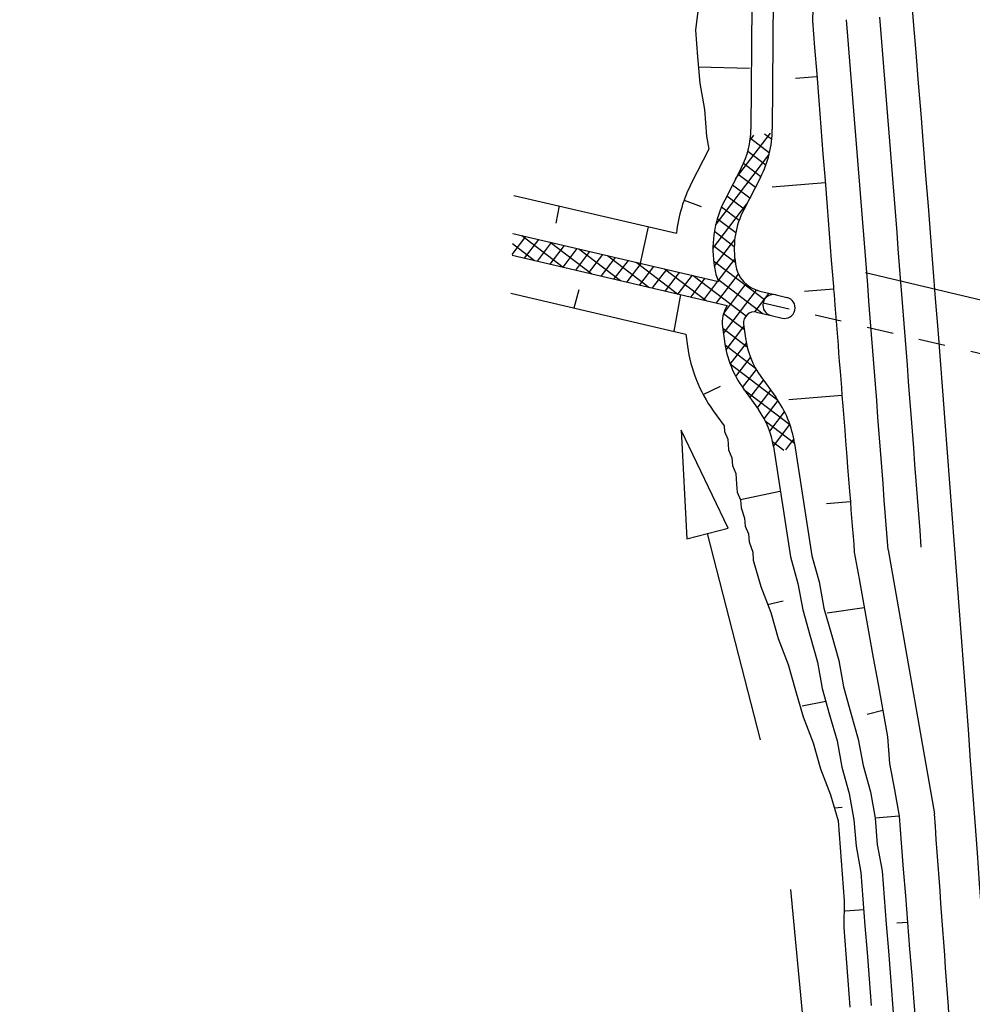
# Model space of a CAD drawing. Extents: x 447693 to 448165, y 439527 to 440695.
# Tile 10 of 88: x 447896 to 447914, y 439650 to 439669. Entities that reach past the tile are written whole.
import ezdxf

# ---------------------------------------------------------------- set-up
doc = ezdxf.new("R2010")
doc.units = 0
doc.header["$LTSCALE"] = 2
doc.header["$MEASUREMENT"] = 0
doc.linetypes.add('AUSGEZOGEN', pattern=[0])
doc.linetypes.add('STRICHLINIEX2', pattern=[0.5, 0.25, -0.25])
doc.layers.get('0').update_dxf_attribs({"linetype": 'AUSGEZOGEN'})
for name, color, linetype in [('DB-Wegboeschungen', 15, 'CONTINUOUS'), ('DB-Wegdurchlässe', 15, 'CONTINUOUS'), ('DB-Wege', 15, 'CONTINUOUS'), ('FBRTOP', 250, 'AUSGEZOGEN')]:
    doc.layers.add(name, color=color, linetype=linetype)

# ---------------------------------------------------------------- blocks, each defined once
blk = doc.blocks.new('*X389')
at = {"color": 0, "linetype": 'ByBlock'}
for p, q in [((57621.16785174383, -150162.1597999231), (58388.53415894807, -149394.7934927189)), ((58256.43942810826, -149845.0862750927), (58746.24002825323, -149355.2856749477)), ((58750.63861672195, -149755.2813554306), (58389.87857563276, -149394.5213143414)), ((58849.85530454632, -149536.2999917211), (58671.7157590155, -149358.1604461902)), ((55572.90256393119, -150301.2367785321), (56264.85407084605, -149609.2852716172)), ((55769.02435374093, -149786.9169371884), (56004.53191296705, -149551.4093779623)), ((56210.03861828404, -149760.2657692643), (55898.12627798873, -149448.353428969)), ((56295.88336350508, -149527.9124629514), (56288.82203460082, -149520.8511340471)), ((57113.28944062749, -150351.8401595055), (57906.40752102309, -149558.7220791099)), ((58218.06236162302, -149859.1012033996), (57913.98974341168, -149555.0285851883)), ((58464.66073763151, -149787.5015278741), (58139.4558671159, -149462.2966573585)), ((58659.8490554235, -149759.8746993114), (58849.85530454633, -149569.8684501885)), ((56532.28633858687, -150400.7115411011), (55810.28574522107, -149678.7109477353)), ((57793.23508452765, -150070.6700293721), (57497.46879171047, -149774.9037365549)), ((58000.97556386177, -149960.2124571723), (57705.20927104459, -149664.4461643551)), ((55376.78077412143, -150815.5566198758), (56257.52507428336, -149934.8123197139)), ((56162.49668470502, -150349.1199387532), (55722.44521245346, -149909.0684665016)), ((56747.57904678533, -150399.3525018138), (57255.80246601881, -149891.1290825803)), ((57364.02549284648, -150277.8565407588), (57043.57862658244, -149957.4096744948)), ((57585.31690715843, -150180.9499035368), (57284.12494417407, -149879.7579405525)), ((55944.52123243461, -150449.3425380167), (55634.60467968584, -150139.4259852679)), ((56161.748290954, -150348.7871545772), (56509.82390443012, -150000.7115411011)), ((56428.02195596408, -150400.7115411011), (56836.2877999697, -149992.4456970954)), ((56843.29455724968, -150393.5217082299), (56450.48439012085, -150000.7115411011)), ((57118.60605104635, -150350.6351504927), (56766.02576908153, -149998.0548685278)), ((55856.68069966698, -150679.700056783), (55546.76414691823, -150369.7835040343)), ((55180.65898431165, -151329.8764612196), (55872.61049122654, -150637.9249543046)), ((55768.84016689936, -150910.0575755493), (55458.92361415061, -150600.1410228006)), ((55680.99963413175, -151140.4150943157), (55371.08308138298, -150830.4985415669)), ((55593.15910136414, -151370.772613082), (55283.24254861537, -151060.8560603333)), ((54984.53719450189, -151844.1963025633), (55676.48870141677, -151152.2447956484)), ((55505.31856859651, -151601.1301318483), (55195.40201584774, -151291.2135790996)), ((55417.4780358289, -151831.4876506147), (55107.56148308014, -151521.5710978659)), ((54788.41540469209, -152358.516143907), (55480.36691160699, -151666.5646369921)), ((55329.63750306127, -152061.845169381), (55019.72095031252, -151751.9286166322)), ((55241.79697029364, -152292.2026881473), (54931.88041754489, -151982.2861353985)), ((54592.29361488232, -152872.8359852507), (55284.24512179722, -152180.8844783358)), ((55153.95643752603, -152522.5602069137), (54844.03988477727, -152212.6436541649)), ((55066.11590475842, -152752.91772568), (54756.19935200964, -152443.0011729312)), ((54396.17182507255, -153387.1558265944), (55088.12333198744, -152695.2043196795)), ((54978.27537199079, -152983.2752444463), (54668.35881924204, -152673.3586916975)), ((54890.43483922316, -153213.6327632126), (54580.51828647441, -152903.7162104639)), ((54200.05003526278, -153901.4756679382), (54892.00154217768, -153209.5241610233)), ((54802.59430645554, -153443.9902819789), (54492.67775370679, -153134.0737292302)), ((54714.75377368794, -153674.3478007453), (54404.83722093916, -153364.4312479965)), ((54626.91324092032, -153904.7053195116), (54316.99668817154, -153594.7887667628)), ((54531.81546918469, -154127.8055993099), (54229.15615540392, -153825.1462855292)), ((54326.35558821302, -154093.3681665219), (54695.87975236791, -153723.844002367)), ((54149.54440191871, -154063.7325835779), (54141.31562263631, -154055.5038042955))]:
    blk.add_line(p, q, dxfattribs=at)
blk = doc.blocks.new('*X390')
at = {"color": 0, "linetype": 'ByBlock'}
for p, q in [((52923.21115611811, -149132.5515679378), (53042.89678123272, -149012.8659428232)), ((53687.21258035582, -149783.0241436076), (52923.21115611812, -149019.0227193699)), ((52967.66280811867, -149406.2979674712), (53285.93691268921, -149088.0238629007)), ((53205.34575206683, -149486.813075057), (53505.22415820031, -149186.9346689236)), ((54494.57804517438, -150272.1915568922), (53326.24991115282, -149103.8634228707)), ((53001.16203512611, -149415.1716499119), (52923.21115611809, -149337.2207709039)), ((53414.78868381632, -149595.5681948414), (53703.84762340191, -149306.5092552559)), ((53603.88052201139, -149724.6744081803), (53891.08653923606, -149437.4683909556)), ((53791.03299862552, -149855.7199831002), (54078.23901585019, -149568.5139658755)), ((53978.18547523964, -149986.76555802), (54265.3914924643, -149699.5595407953)), ((54921.86804902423, -150381.2835092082), (54181.17519262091, -149640.5906528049)), ((55155.71910581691, -150400.2221851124), (55769.02435374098, -149786.9169371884)), ((55810.28574522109, -149678.7109477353), (55807.37406621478, -149675.799268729)), ((54168.77138126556, -150114.377703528), (54462.51591640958, -149820.633168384)), ((54377.54961308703, -150223.7975232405), (54685.57492499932, -149915.7722113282)), ((54608.33984668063, -150311.2053411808), (54940.08007267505, -149979.4651151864)), ((55259.49413245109, -150400.7115411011), (54811.66208941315, -149952.8794980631)), ((55634.60467968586, -150139.425985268), (55464.79649339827, -149969.6177989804)), ((55722.44521245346, -149909.0684665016), (55667.31954086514, -149853.9427949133)), ((54865.23987716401, -150372.5033622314), (55237.03169829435, -150000.7115411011)), ((55541.33714550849, -150364.3565026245), (55177.53503804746, -150000.5543951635)), ((55499.04440908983, -150375.0949333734), (55572.90256393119, -150301.2367785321))]:
    blk.add_line(p, q, dxfattribs=at)

msp = doc.modelspace()

# ---------------------------------------------------------------- linework, layer by layer
at = {"layer": 'DB-Wegboeschungen', "linetype": 'Continuous'}
for p, q in [((447910.5588584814, 439669.0348642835), (447910.5482323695, 439668.5324529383)), ((447908.4154781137, 439668.8662675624), (447908.3549950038, 439668.3599345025)), ((447909.4102306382, 439668.8419958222), (447909.3938334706, 439666.5023130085)), ((447909.8111799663, 439668.9760524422), (447909.7938236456, 439666.4995097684)), ((447910.5482323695, 439668.5324529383), (447910.5874432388, 439668.0339627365)), ((447908.3549950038, 439668.3599345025), (447908.3942058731, 439667.8614443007)), ((447910.5874432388, 439668.0339627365), (447910.6266481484, 439667.5355483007)), ((447908.3942058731, 439667.8614443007), (447908.4334107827, 439667.3630298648)), ((447909.3648166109, 439667.6368772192), (447908.409886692, 439667.6620930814)), ((447910.6266481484, 439667.5355483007), (447910.6658590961, 439667.0370571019)), ((447908.4334107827, 439667.3630298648), (447908.5224777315, 439666.8684603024)), ((447910.6305728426, 439667.4856534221), (447910.2317956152, 439667.4542858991)), ((447910.6658590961, 439667.0370571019), (447910.7050640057, 439666.5386426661)), ((447908.5224777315, 439666.8684603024), (447908.5616826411, 439666.3700458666)), ((447910.7050640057, 439666.5386426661), (447910.7442749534, 439666.0401514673)), ((447908.5616826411, 439666.3700458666), (447908.6058891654, 439666.1245264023)), ((447908.6058891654, 439666.1245264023), (447908.2804155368, 439665.4931304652)), ((447910.7442749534, 439666.0401514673), (447910.7834858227, 439665.5416612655)), ((447909.2160403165, 439665.7804234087), (447908.9026138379, 439665.172398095)), ((447909.5715822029, 439665.5971477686), (447909.2581557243, 439664.989122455)), ((447910.7874045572, 439665.491842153), (447909.7904799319, 439665.4134247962)), ((447910.7834858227, 439665.5416612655), (447910.8226907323, 439665.0432468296)), ((447904.9500592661, 439665.2596800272), (447907.9962000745, 439664.5483939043)), ((447908.1403286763, 439665.1716766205), (447908.4631200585, 439665.0525445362)), ((447905.7956910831, 439665.0622215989), (447905.7332832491, 439664.7396301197)), ((447910.8226907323, 439665.0432468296), (447910.8619016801, 439664.5447556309)), ((447907.4650769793, 439664.672413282), (447907.3172015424, 439663.9881126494)), ((447904.9278155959, 439664.5460438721), (447908.7839125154, 439663.6456297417)), ((447910.8619016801, 439664.5447556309), (447910.9011065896, 439664.0463411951)), ((447904.9151049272, 439664.1382517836), (447908.9498540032, 439663.1961216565)), ((447909.0948614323, 439664.0408205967), (447909.1048402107, 439663.9673028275)), ((447910.9011065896, 439664.0463411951), (447910.9403175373, 439663.5478499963)), ((447908.698495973, 439663.9870207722), (447908.7084747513, 439663.9135030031)), ((447906.0789408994, 439663.1476612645), (447906.1719874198, 439663.4932550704)), ((447909.5629560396, 439663.4637199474), (447909.8638187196, 439663.3934673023)), ((447910.9442361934, 439663.4980318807), (447910.395926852, 439663.4549022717)), ((447910.9403175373, 439663.5478499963), (447910.9442361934, 439663.4980318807)), ((447910.9442361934, 439663.4980318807), (447910.9481608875, 439663.4481370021)), ((447910.9481608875, 439663.4481370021), (447910.9520796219, 439663.3983178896)), ((447904.892861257, 439663.4246156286), (447908.1723549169, 439662.6588406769)), ((447907.9549236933, 439662.7096117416), (447908.0763879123, 439663.4000794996)), ((447910.9520796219, 439663.3983178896), (447910.9677603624, 439663.1989676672)), ((447910.9677603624, 439663.1989676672), (447910.9795284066, 439663.0493597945)), ((447909.500720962, 439663.0674920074), (447909.7728638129, 439663.0039455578)), ((447910.9795284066, 439663.0493597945), (447910.9912904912, 439662.8998276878)), ((447910.9912904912, 439662.8998276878), (447911.0030525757, 439662.750295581)), ((447908.8606953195, 439662.7920313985), (447908.8967351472, 439662.5265111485)), ((447909.2570607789, 439662.8458312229), (447909.2931006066, 439662.580310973)), ((447911.0030525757, 439662.750295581), (447911.0148146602, 439662.6007634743)), ((447908.1723549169, 439662.6588406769), (447908.2030955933, 439662.4323614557)), ((447911.0148146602, 439662.6007634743), (447911.0265767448, 439662.4512313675)), ((447911.0265767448, 439662.4512313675), (447911.0383388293, 439662.3016992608)), ((447911.0383388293, 439662.3016992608), (447911.0501009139, 439662.1521671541)), ((447911.0501009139, 439662.1521671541), (447911.0657816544, 439661.9528169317)), ((447909.5797126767, 439661.8611713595), (447909.8588790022, 439661.4730947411)), ((447911.0657816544, 439661.9528169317), (447911.0775496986, 439661.803209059)), ((447911.0775496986, 439661.803209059), (447911.0893117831, 439661.6536769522)), ((447908.4951932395, 439661.5268294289), (447908.8242019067, 439661.6831133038)), ((447909.2550002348, 439661.6275866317), (447909.5341665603, 439661.2395100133)), ((447911.0893117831, 439661.6536769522), (447911.1010738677, 439661.5041448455)), ((447911.1010738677, 439661.5041448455), (447910.1041492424, 439661.4257274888)), ((447911.1010738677, 439661.5041448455), (447911.1167546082, 439661.3047946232)), ((447911.1167546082, 439661.3047946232), (447911.1285166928, 439661.1552625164)), ((447908.6867534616, 439661.218813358), (447908.8886393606, 439660.9381663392)), ((447911.1285166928, 439661.1552625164), (447911.1402787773, 439661.0057304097)), ((447908.8886393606, 439660.9381663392), (447908.897203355, 439660.829291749)), ((447911.1402787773, 439661.0057304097), (447911.1520408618, 439660.8561983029)), ((447908.0840998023, 439660.8554874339), (447908.1921836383, 439658.8187455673)), ((447908.9672317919, 439659.0169887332), (447908.0840998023, 439660.8554874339)), ((447908.897203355, 439660.829291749), (447908.9588034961, 439660.6836798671)), ((447908.9588034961, 439660.6836798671), (447908.9744902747, 439660.4842528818)), ((447911.1520408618, 439660.8561983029), (447911.1677276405, 439660.6567713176)), ((447909.8168936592, 439660.5472756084), (447910.1337385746, 439658.4774480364)), ((447910.2122878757, 439660.607801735), (447910.5348671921, 439658.5005134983)), ((447911.1677276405, 439660.6567713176), (447911.179489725, 439660.5072392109)), ((447911.179489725, 439660.5072392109), (447911.1912518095, 439660.3577071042)), ((447908.9744902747, 439660.4842528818), (447909.0361083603, 439660.3386424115)), ((447909.0361083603, 439660.3386424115), (447909.0478704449, 439660.1891103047)), ((447911.1912518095, 439660.3577071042), (447911.2069325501, 439660.1583568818)), ((447909.0478704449, 439660.1891103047), (447909.1094705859, 439660.0434984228)), ((447911.2069325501, 439660.1583568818), (447911.2187005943, 439660.0087490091)), ((447909.1094705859, 439660.0434984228), (447909.1251572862, 439659.8440724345)), ((447911.2187005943, 439660.0087490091), (447911.2304626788, 439659.8592169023)), ((447909.1251572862, 439659.8440724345), (447909.1369193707, 439659.6945403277)), ((447911.2304626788, 439659.8592169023), (447911.2422247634, 439659.7096847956)), ((447909.1369193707, 439659.6945403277), (447909.1985384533, 439659.5489299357)), ((447909.9383736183, 439659.7074547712), (447909.1985384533, 439659.5489299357)), ((447911.2422247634, 439659.7096847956), (447911.2579055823, 439659.5103335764)), ((447909.1985384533, 439659.5489299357), (447909.2103005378, 439659.399397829)), ((447909.2103005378, 439659.399397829), (447909.2758183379, 439659.203967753)), ((447911.2579055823, 439659.5103335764), (447910.8092902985, 439659.4750458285)), ((447911.2579055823, 439659.5103335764), (447911.2696675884, 439659.3608024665)), ((447909.2758183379, 439659.203967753), (447909.2875804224, 439659.0544356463)), ((447911.2696675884, 439659.3608024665), (447911.281429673, 439659.2112703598)), ((447911.281429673, 439659.2112703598), (447911.2931917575, 439659.061738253)), ((447908.5797077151, 439658.9178671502), (447908.9672317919, 439659.0169887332)), ((447909.2875804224, 439659.0544356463), (447909.349199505, 439658.9088252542)), ((447911.2931917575, 439659.061738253), (447911.3088785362, 439658.8623112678)), ((447908.1921836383, 439658.8187455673), (447908.5797077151, 439658.9178671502)), ((447909.5709235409, 439655.0426265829), (447908.5797077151, 439658.9178671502)), ((447909.349199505, 439658.9088252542), (447909.3609615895, 439658.7592931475)), ((447911.3088785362, 439658.8623112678), (447911.3206406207, 439658.7127791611)), ((447909.3609615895, 439658.7592931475), (447909.4264854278, 439658.5637863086)), ((447911.3206406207, 439658.7127791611), (447911.3324027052, 439658.5632470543)), ((447909.4264854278, 439658.5637863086), (447909.4382475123, 439658.4142542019)), ((447910.1337385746, 439658.4774480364), (447910.2749948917, 439657.9784976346)), ((447910.5337928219, 439658.5141720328), (447910.5348671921, 439658.5005134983)), ((447910.5348671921, 439658.5005134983), (447910.673772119, 439658.0098651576)), ((447911.3324027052, 439658.5632470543), (447911.4214506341, 439658.0686769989)), ((447909.4382475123, 439658.4142542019), (447909.5771534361, 439657.9236059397)), ((447909.5771534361, 439657.9236059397), (447909.7658904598, 439657.4369535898)), ((447910.2749948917, 439657.9784976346), (447910.3640368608, 439657.4840033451)), ((447910.673772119, 439658.0098651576), (447910.7628140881, 439657.5153708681)), ((447911.4214506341, 439658.0686769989), (447911.5105125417, 439657.5741842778)), ((447909.7042903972, 439657.5825644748), (447909.999435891, 439657.6559077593)), ((447911.5105125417, 439657.5741842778), (447911.5995615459, 439657.0796133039)), ((447909.7658904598, 439657.4369535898), (447909.9047954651, 439656.9463042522)), ((447910.3640368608, 439657.4840033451), (447910.5029428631, 439656.9933540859)), ((447910.7628140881, 439657.5153708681), (447910.9017200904, 439657.024721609)), ((447911.5144372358, 439657.5242893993), (447910.8204955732, 439657.4195771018)), ((447910.5029428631, 439656.9933540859), (447910.6418418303, 439656.5027815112)), ((447910.9017200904, 439657.024721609), (447911.0406190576, 439656.5341490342)), ((447911.5995615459, 439657.0796133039), (447911.6886035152, 439656.5851190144)), ((447909.9047954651, 439656.9463042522), (447910.0935324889, 439656.4596519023)), ((447910.0935324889, 439656.4596519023), (447910.2324374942, 439655.9690025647)), ((447910.6418418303, 439656.5027815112), (447910.730909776, 439656.0082120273)), ((447911.0406190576, 439656.5341490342), (447911.1296680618, 439656.0395780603)), ((447911.6886035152, 439656.5851190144), (447911.7776714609, 439656.0905495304)), ((447911.7776714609, 439656.0905495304), (447911.8667203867, 439655.5959795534)), ((447910.2324374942, 439655.9690025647), (447910.371342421, 439655.478354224)), ((447910.730909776, 439656.0082120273), (447910.8698147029, 439655.5175636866)), ((447911.1296680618, 439656.0395780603), (447911.2685729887, 439655.5489297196)), ((447910.8003522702, 439655.7628870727), (447910.3556557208, 439655.6777802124)), ((447910.8698147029, 439655.5175636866), (447911.0086947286, 439655.0269896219)), ((447911.2685729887, 439655.5489297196), (447911.4074719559, 439655.0583571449)), ((447911.8667203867, 439655.5959795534), (447911.5715748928, 439655.5226362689)), ((447911.8667203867, 439655.5959795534), (447911.9557812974, 439655.1014867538)), ((447910.371342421, 439655.478354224), (447910.5600794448, 439654.9917018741)), ((447910.5600794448, 439654.9917018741), (447910.698985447, 439654.5010526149)), ((447911.0086947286, 439655.0269896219), (447911.0977626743, 439654.532420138)), ((447911.4074719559, 439655.0583571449), (447911.4965209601, 439654.563786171)), ((447911.9557812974, 439655.1014867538), (447911.994992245, 439654.6029955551)), ((447911.994992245, 439654.6029955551), (447912.0840352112, 439654.1085013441)), ((447910.698985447, 439654.5010526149), (447910.8877414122, 439654.0144017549)), ((447911.0977626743, 439654.532420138), (447911.2366616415, 439654.0418475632)), ((447911.4965209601, 439654.563786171), (447911.6354199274, 439654.0732135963)), ((447911.2366616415, 439654.0418475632), (447911.3257106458, 439653.5472765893)), ((447911.6354199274, 439654.0732135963), (447911.7244878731, 439653.5786441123)), ((447912.0840352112, 439654.1085013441), (447912.1731031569, 439653.6139318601)), ((447910.8877414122, 439654.0144017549), (447911.0266464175, 439653.5237524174)), ((447910.9571839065, 439653.7690768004), (447911.1067160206, 439653.7808388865)), ((447911.0266464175, 439653.5237524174), (447911.0658572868, 439653.0252622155)), ((447911.3257106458, 439653.5472765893), (447911.3649215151, 439653.0487863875)), ((447912.1731031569, 439653.6139318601), (447911.7244878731, 439653.5786441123)), ((447911.7244878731, 439653.5786441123), (447911.7636987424, 439653.0801539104)), ((447912.1731031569, 439653.6139318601), (447912.2123140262, 439653.1154416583)), ((447912.2123140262, 439653.1154416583), (447912.2515189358, 439652.6170272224)), ((447911.0658572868, 439653.0252622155), (447911.1050621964, 439652.5268477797)), ((447911.3649215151, 439653.0487863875), (447911.4539824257, 439652.5542935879)), ((447911.7636987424, 439653.0801539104), (447911.8527407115, 439652.585659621)), ((447911.4539824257, 439652.5542935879), (447911.4931933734, 439652.0558023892)), ((447911.8527407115, 439652.585659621), (447911.8919516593, 439652.0871684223)), ((447912.2515189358, 439652.6170272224), (447912.2907298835, 439652.1185360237)), ((447911.1050621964, 439652.5268477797), (447911.1442731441, 439652.0283565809)), ((447910.1364875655, 439652.2363461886), (447910.5092786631, 439648.2537559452)), ((447911.1442731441, 439652.0283565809), (447911.1336210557, 439651.5260204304)), ((447911.4931933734, 439652.0558023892), (447911.5323982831, 439651.5573879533)), ((447911.8919516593, 439652.0871684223), (447911.9311565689, 439651.5887539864)), ((447912.2907298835, 439652.1185360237), (447912.3299347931, 439651.6201215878)), ((447911.508874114, 439651.8564521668), (447911.1599538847, 439651.8290063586)), ((447911.1336210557, 439651.5260204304), (447911.1728320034, 439651.0275292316)), ((447911.5323982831, 439651.5573879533), (447911.5716092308, 439651.0588967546)), ((447911.9311565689, 439651.5887539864), (447911.9703675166, 439651.0902627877)), ((447912.3299347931, 439651.6201215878), (447912.130545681, 439651.6044377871)), ((447912.3299347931, 439651.6201215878), (447912.3691457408, 439651.1216303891)), ((447911.9703675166, 439651.0902627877), (447912.0095783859, 439650.5917725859)), ((447912.3691457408, 439651.1216303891), (447912.4083566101, 439650.6231401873)), ((447911.1728320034, 439651.0275292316), (447911.2120428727, 439650.5290390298)), ((447911.5716092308, 439651.0588967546), (447911.6108201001, 439650.5604065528)), ((447911.2120428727, 439650.5290390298), (447911.2512477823, 439650.030624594)), ((447911.6108201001, 439650.5604065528), (447911.6500250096, 439650.0619921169)), ((447912.0095783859, 439650.5917725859), (447912.0487832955, 439650.09335815)), ((447912.4083566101, 439650.6231401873), (447912.4475615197, 439650.1247257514)), ((447912.0487832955, 439650.09335815), (447912.0879942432, 439649.5948669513)), ((447912.4475615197, 439650.1247257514), (447912.4867724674, 439649.6262345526))]:
    msp.add_line(p, q, dxfattribs=at)
for centre, major_axis, ratio, start_param, end_param in [((447907.793872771, 439666.5135259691), (1.131370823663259, 1.131370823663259), 0.9999999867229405, 5.021830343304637, 5.490778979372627), ((447907.793872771, 439666.5135259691), (1.414213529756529, 1.414213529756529), 0.9999999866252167, 5.02183034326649, 5.490778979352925), ((447910.6803232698, 439664.2560198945), (1.90918826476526, 1.90918826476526), 0.9999999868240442, 1.880237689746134, 2.247695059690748), ((447910.6803232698, 439664.2560198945), (1.414213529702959, 1.414213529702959), 0.9999999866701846, 1.88023768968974, 2.491102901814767), ((447910.6803232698, 439664.2560198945), (1.131370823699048, 1.131370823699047), 0.9999999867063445, 1.88023768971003, 2.491102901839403), ((447909.6993883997, 439664.0480025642), (0.7071067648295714, 0.7071067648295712), 0.9999999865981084, 2.491102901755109, 2.770301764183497), ((447909.6993883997, 439664.0480025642), (0.4242640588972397, 0.4242640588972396), 0.9999999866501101, 2.491102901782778, 3.69759698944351), ((447909.4552435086, 439662.8727311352), (0.4242640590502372, 0.4242640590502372), 0.9999999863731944, 1.786963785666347, 2.491102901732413), ((447909.4552435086, 439662.8727311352), (0.1414213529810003, 0.1414213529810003), 0.9999999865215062, 0.5560043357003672, 2.491102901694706), ((447910.8785624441, 439662.7955102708), (1.414213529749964, 1.414213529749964), 0.9999999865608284, 2.491102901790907, 2.979795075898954), ((447910.8785624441, 439662.7955102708), (1.131370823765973, 1.131370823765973), 0.9999999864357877, 2.491102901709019, 2.979795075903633), ((447910.8785624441, 439662.7955102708), (1.909188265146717, 1.909188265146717), 0.9999999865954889, 2.491102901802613, 2.979795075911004), ((447908.2353167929, 439660.305171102), (1.414213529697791, 1.414213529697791), 0.9999999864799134, 5.649685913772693, 6.121387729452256), ((447908.2353167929, 439660.305171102), (1.131370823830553, 1.131370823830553), 0.999999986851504, 5.649685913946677, 6.121387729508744)]:
    msp.add_ellipse(centre, major_axis=major_axis, ratio=ratio, start_param=start_param, end_param=end_param, dxfattribs=at)
at = {"layer": 'DB-Wegdurchlässe', "linetype": 'Continuous'}
for p, q in [((447911.5408311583, 439663.8096410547), (447915.434004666, 439662.8913820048)), ((447911.5408311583, 439663.8096410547), (447915.434004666, 439662.8913820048)), ((447909.8638187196, 439663.3934673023), (447910.0683212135, 439663.345715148)), ((447909.8638187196, 439663.3934673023), (447910.0683212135, 439663.345715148)), ((447909.7728638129, 439663.0039455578), (447909.9773663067, 439662.9561934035)), ((447909.7728638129, 439663.0039455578), (447909.9773663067, 439662.9561934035))]:
    msp.add_line(p, q, dxfattribs=at)
at = {"layer": 'DB-Wegdurchlässe', "linetype": 'STRICHLINIEX2'}
msp.add_line((447909.6235803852, 439663.2441838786), (447919.2207928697, 439661.0031961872), dxfattribs=at)
at = {"layer": 'DB-Wegdurchlässe', "linetype": 'Continuous'}
for centre, major_axis, ratio, start_param, end_param in [((447909.8183412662, 439663.1987064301), (0.1414213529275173, 0.1414213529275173), 0.9999999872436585, 0.5560043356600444, 3.697596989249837), ((447909.8183412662, 439663.1987064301), (0.1414213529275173, 0.1414213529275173), 0.9999999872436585, 0.5560043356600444, 3.697596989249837), ((447910.0228437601, 439663.1509542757), (0.1414213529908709, 0.1414213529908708), 0.9999999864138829, 3.697596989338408, 6.839189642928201), ((447910.0228437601, 439663.1509542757), (0.1414213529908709, 0.1414213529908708), 0.9999999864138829, 3.697596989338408, 6.839189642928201)]:
    msp.add_ellipse(centre, major_axis=major_axis, ratio=ratio, start_param=start_param, end_param=end_param, dxfattribs=at)
at = {"layer": 'DB-Wege', "linetype": 'Continuous'}
msp.add_line((447911.9653387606, 439658.6123853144), (447912.8350937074, 439653.6603030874), dxfattribs=at)
for major_axis, ratio, start_param, end_param in [((1984.304481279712, 269.3361057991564), 0.999999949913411, -0.06578226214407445, 0.02346665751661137), ((1983.312531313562, 269.2092410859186), 0.9999999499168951, -0.06578611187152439, 0.02346280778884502), ((1980.324785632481, 268.916261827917), 0.9999999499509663, -0.06584192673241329, -0.04729621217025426), ((1978.63085506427, 272.0798861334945), 0.9999999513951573, -0.06114893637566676, -0.05615542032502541), ((1979.686812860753, 268.9695170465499), 0.9999999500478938, -0.05953460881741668, -0.05454109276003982), ((1978.423784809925, 277.2081398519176), 0.9999999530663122, -0.07008284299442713, -0.06621075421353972)]:
    msp.add_ellipse((445920.4055435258, 439507.9567992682), major_axis=major_axis, ratio=ratio, start_param=start_param, end_param=end_param, dxfattribs=at)
at = {"layer": 'FBRTOP'}
msp.add_lwpolyline([(447863.7567803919, 440675.1221311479, 8.153809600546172e-07), (447863.9102934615, 440674.157406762, -7.319801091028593e-07), (447871.7677728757, 440624.7785361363), (447883.5537788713, 440550.7104984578, -4.969545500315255e-06), (447893.3747935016, 440488.9869065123, 5.669417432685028e-06), (447903.1958081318, 440427.2633145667, 9.293187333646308e-07), (447911.0532905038, 440377.8844253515, -8.346839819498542e-07), (447918.9107728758, 440328.5055361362), (447930.6967788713, 440254.4374984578, -2.12701612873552e-06), (447938.5537869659, 440205.0589475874, 1.52937549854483e-06), (447946.4107950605, 440155.6803967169), (447958.1967844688, 440081.6114632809), (447966.0537908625, 440032.2334230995, 1.045951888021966e-06), (447971.9467876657, 439995.1989431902, -6.838175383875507e-07), (447977.8397844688, 439958.1644632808, -4.852402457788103e-06), (447983.7322992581, 439921.1303703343, 4.647719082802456e-06), (447989.6248140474, 439884.0962773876, 3.844027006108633e-06), (447997.4822913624, 439834.7179199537, -2.56855412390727e-06), (448005.3397686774, 439785.3395625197, -4.106708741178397e-07), (448016.7989349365, 439713.3245239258, -5.750199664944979e-07), (448024.9827870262, 439661.8924472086, -1.077376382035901e-06), (448032.8397931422, 439612.5134087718, 1.695885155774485e-06), (448040.6967992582, 439563.134370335), (448042.1147122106, 439554.2236307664, -1.918831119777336e-06)], format="xyb", dxfattribs=at)
at = {"layer": 'FBRTOP', "const_width": 0.5}
for points in [[(447874.057, 440515.262, 0.001447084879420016), (447878.5611521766, 440486.6297831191, 5.66941713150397e-06), (447888.3821538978, 440424.906272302, 9.293158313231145e-07), (447896.239651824, 440375.5272853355, -8.346795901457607e-07), (447904.0971497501, 440326.148298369), (447915.8831504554, 440252.0802939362, -2.127020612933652e-06), (447923.7401514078, 440202.7017879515, 1.529375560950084e-06), (447931.5971523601, 440153.3232819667), (447943.383151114, 440079.2542897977), (447951.2401518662, 440029.8762850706, 1.04595343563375e-06), (447957.1331514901, 439992.8417874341, -6.838203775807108e-07), (447963.026151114, 439955.8072897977, -4.852405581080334e-06), (447968.9186528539, 439918.7732788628, 4.647714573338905e-06), (447974.8111545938, 439881.7392679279, 3.844027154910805e-06), (447982.6686519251, 439832.3607847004, -2.568549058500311e-06), (447990.5261492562, 439782.9823014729, -4.666452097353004e-07), (448001.9853134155, 439710.9672241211, -6.533977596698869e-07), (448010.1691514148, 439659.5352879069, -1.077376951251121e-06), (448018.0261521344, 439610.1562833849, 1.695882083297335e-06), (448025.8831528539, 439560.777278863), (448027.3010761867, 439551.8664740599, -1.875613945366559e-06)], [(447869.981, 440514.593, -0.002286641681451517), (447874.6108478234, 440486.0012168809, 5.669416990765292e-06), (447884.4318461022, 440424.277727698, 9.293149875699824e-07), (447892.2893481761, 440374.8987146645, -8.346783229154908e-07), (447900.14685025, 440325.519701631), (447911.9328495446, 440251.4517060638, -2.127022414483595e-06), (447919.7898485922, 440202.0732120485, 1.529375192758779e-06), (447927.64684764, 440152.6947180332), (447939.432848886, 440078.6257102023), (447947.2898481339, 440029.2477149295, 1.045952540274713e-06), (447953.18284851, 439992.2132125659, -6.838204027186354e-07), (447959.075848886, 439955.1787102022, -4.852406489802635e-06), (447964.9683471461, 439918.1447211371, 4.647713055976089e-06), (447970.8608454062, 439881.110732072, 3.844027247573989e-06), (447978.7183480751, 439831.7322152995, -2.568547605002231e-06), (447986.5758507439, 439782.353698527, -4.186408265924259e-07), (447998.0350265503, 439710.3385925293, -5.861820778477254e-07), (448006.2188485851, 439658.9067120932, -1.077377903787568e-06), (448014.0758478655, 439609.5277166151, 1.695880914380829e-06), (448021.9328471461, 439560.148721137), (448023.3507732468, 439551.237898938, -1.899403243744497e-06)]]:
    msp.add_lwpolyline(points, format="xyb", dxfattribs=at)

# ---------------------------------------------------------------- block references
at = {"layer": 'DB-Wegboeschungen', "linetype": 'Continuous', "xscale": 0.0009999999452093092, "yscale": 0.000999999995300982, "zscale": 0.001, "rotation": 277.7296829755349}
for name in ['*X390', '*X389']:
    msp.add_blockref(name, (448050.3082438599, 439738.9142406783), dxfattribs=at)

doc.saveas('drawing.dxf')
